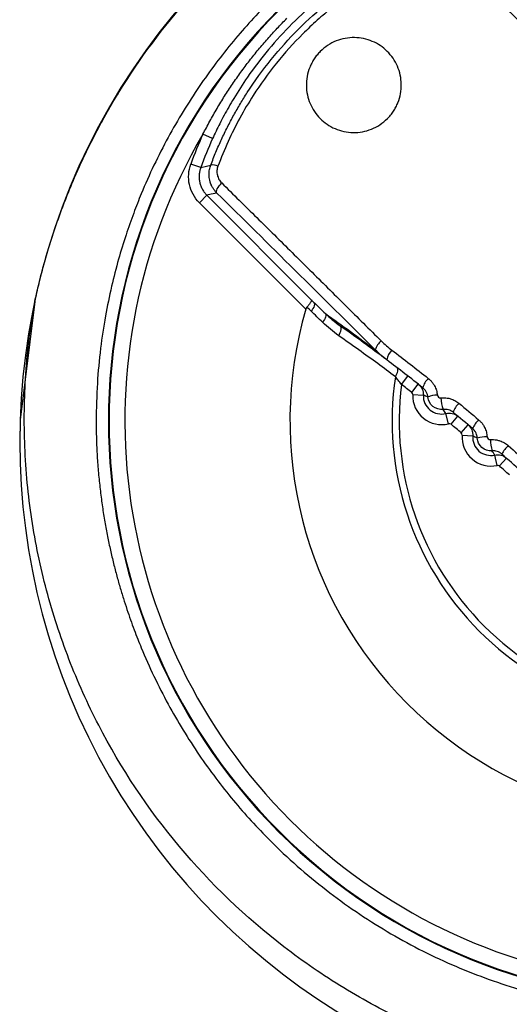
# Model space of a CAD drawing. Header units: millimetres. Extents: x 25 to 1229, y -261 to 1180.
# Tile 127 of 224: x 384 to 393, y 471 to 490. Entities that reach past the tile are written whole.
import ezdxf

# ---------------------------------------------------------------- set-up
doc = ezdxf.new("R2010")
doc.units = ezdxf.units.MM

msp = doc.modelspace()

# ---------------------------------------------------------------- linework, layer by layer
at = {"color": 7, "linetype": 'Continuous', "lineweight": 25}
for p, q in [((387.533, 487.775), (387.351, 487.858)), ((387.308, 487.225), (387.12, 487.293)), ((387.425, 486.701), (387.283, 486.56)), ((387.425, 486.701), (389.405, 484.721)), ((389.302, 484.541), (387.283, 486.56)), ((391.114, 483.116), (391.237, 483.274)), ((391.31, 482.963), (391.434, 483.12)), ((391.329, 482.921), (391.529, 482.912)), ((392.009, 482.37), (391.959, 482.564)), ((392.054, 482.36), (392.182, 482.514)), ((392.125, 482.561), (392.136, 482.552)), ((392.248, 482.197), (392.378, 482.35)), ((392.266, 482.155), (392.465, 482.139)), ((392.927, 481.581), (392.883, 481.776)), ((393.048, 481.768), (393.059, 481.758)), ((392.971, 481.569), (393.104, 481.718))]:
    msp.add_line(p, q, dxfattribs=at)
at = {"color": 7, "linetype": 'Continuous', "lineweight": 25, "flags": 128}
for points in [[(387.308, 487.225), (387.415, 487.252), (387.499, 487.273)], [(387.615, 486.743), (387.608, 486.755), (387.607, 486.773), (387.612, 486.795), (387.622, 486.82), (387.637, 486.848), (387.656, 486.877), (387.68, 486.906), (387.706, 486.934)], [(387.615, 486.743), (387.508, 486.719), (387.425, 486.701)], [(384.162, 484.686), (383.883, 482.441), (383.875, 482.003)], [(389.456, 484.67), (389.463, 484.659), (389.466, 484.643), (389.465, 484.624), (389.46, 484.603), (389.45, 484.58), (389.437, 484.555), (389.42, 484.53), (389.401, 484.504)], [(389.672, 484.457), (389.679, 484.446), (389.682, 484.43), (389.681, 484.412), (389.676, 484.391), (389.666, 484.368), (389.653, 484.343), (389.637, 484.318), (389.617, 484.293)], [(389.924, 484.039), (389.941, 484.069), (389.954, 484.099), (389.964, 484.127), (389.97, 484.154), (389.971, 484.177), (389.969, 484.197), (389.963, 484.213), (389.952, 484.224)], [(390.999, 483.259), (391.015, 483.288), (391.029, 483.315), (391.039, 483.342), (391.045, 483.366), (391.047, 483.388), (391.046, 483.406), (391.041, 483.421), (391.032, 483.432)]]:
    msp.add_lwpolyline(points, dxfattribs=at)
at = {"color": 7, "linetype": 'Continuous', "lineweight": 25}
for centre, radius, start, end in [((396.574, 482.028), 12.698, 89.9934, 270.0066), ((396.575, 482.426), 11.017, 135, 315), ((396.575, 482.426), 11.005, 135, 315), ((396.575, 482.426), 10.705, 149.5074, 300.4926), ((394.312, 484.689), 7.649, 155.5228, 160.0954), ((394.312, 484.689), 7.449, 155.5228, 160.0954), ((387.538, 487.062), 0.214, 63.351, 100.5166), ((396.575, 482.426), 7.575, 163.7832, 286.2168), ((390.909, 483.696), 0.299, 126.1673, 165.953), ((391.149, 483.538), 0.313, 133.7198, 172.6346), ((396.575, 482.426), 5.638, 171.4979, 278.5021), ((391.874, 482.967), 0.363, 133.6313, 166.568), ((396.575, 482.426), 5.504, 172.801, 277.199), ((369.847, 455.697), 34.7, 51.7902, 52.2001), ((391.873, 482.897), 0.544, 177.4782, 284.5218), ((391.873, 482.897), 0.344, 177.4782, 284.5218), ((391.79, 482.475), 0.437, 89.4189, 113.6179), ((392.567, 482.889), 0.707, 182.4583, 200.552), ((392.502, 482.447), 0.43, 133.6824, 161.1264), ((369.847, 455.697), 34.7, 49.7902, 50.2098), ((392.92, 482.087), 0.494, 133.7762, 157.4728), ((392.809, 482.112), 0.544, 175.4782, 282.5218), ((392.809, 482.112), 0.344, 175.4782, 282.5218), ((392.73, 481.441), 0.681, 89.2763, 105.1282), ((393.765, 482.098), 0.964, 181.7899, 194.5435), ((393.595, 481.485), 0.654, 134.0026, 151.7403), ((369.847, 455.697), 34.7, 47.7902, 48.2098)]:
    msp.add_arc(centre, radius, start, end, dxfattribs=at)
for points, knots in [([(384.162, 484.686), (384.188, 484.8), (384.239, 485.028), (384.326, 485.362), (384.42, 485.688), (384.521, 486.004), (384.627, 486.311), (384.739, 486.609), (384.856, 486.898), (384.977, 487.177), (385.101, 487.447), (385.229, 487.708), (385.359, 487.959), (385.491, 488.202), (385.626, 488.436), (386.101, 489.225), (387.016, 490.453), (388.595, 491.954), (390.368, 493.146), (391.907, 493.837), (393.036, 494.199), (393.738, 494.381), (394.446, 494.522), (395.156, 494.621), (395.866, 494.683), (396.339, 494.691), (396.575, 494.695)], [0, 0, 0, 0, 0.020493, 0.040583, 0.060268, 0.07955, 0.098427, 0.116901, 0.134971, 0.152638, 0.1699, 0.186758, 0.203213, 0.219264, 0.234911, 0.250154, 0.379821, 0.50001, 0.627937, 0.74987, 0.79218, 0.834241, 0.876053, 0.917617, 0.958933, 1, 1, 1, 1]), ([(396.575, 493.676), (396.459, 493.675), (396.226, 493.673), (395.875, 493.656), (395.524, 493.629), (395.172, 493.59), (394.82, 493.54), (394.468, 493.479), (394.117, 493.406), (393.766, 493.321), (393.417, 493.225), (393.069, 493.118), (392.723, 492.998), (392.38, 492.867), (392.04, 492.723), (391.703, 492.568), (391.37, 492.402), (391.041, 492.223), (390.717, 492.033), (390.398, 491.831), (390.085, 491.617), (389.777, 491.393), (389.477, 491.156), (389.183, 490.909), (388.896, 490.65), (388.465, 490.234), (387.905, 489.621), (387.256, 488.759), (386.665, 487.792), (386.275, 486.975), (386.029, 486.35), (385.884, 485.936), (385.742, 485.474), (385.61, 484.961), (385.494, 484.398), (385.402, 483.785), (385.338, 483.122), (385.329, 482.663), (385.325, 482.426)], [0, 0, 0, 0, 0.019743, 0.039581, 0.059514, 0.079542, 0.099665, 0.119884, 0.140197, 0.160606, 0.18111, 0.201709, 0.222404, 0.243193, 0.264078, 0.285058, 0.306133, 0.327304, 0.348569, 0.36993, 0.391386, 0.412938, 0.434584, 0.456326, 0.478163, 0.500095, 0.558007, 0.618981, 0.683018, 0.750116, 0.772345, 0.797147, 0.824523, 0.854472, 0.886995, 0.92209, 0.959759, 1, 1, 1, 1]), ([(387.499, 487.273), (387.531, 487.356), (387.594, 487.52), (387.701, 487.76), (387.813, 487.993), (387.933, 488.219), (388.058, 488.437), (388.282, 488.798), (388.632, 489.282), (389.149, 489.856), (389.724, 490.373), (390.277, 490.773), (390.789, 491.077), (391.245, 491.309), (391.565, 491.437), (391.728, 491.502)], [0, 0, 0, 0, 0.043488, 0.086307, 0.128459, 0.169952, 0.210791, 0.250981, 0.376611, 0.500383, 0.624503, 0.750526, 0.831074, 0.914218, 1, 1, 1, 1]), ([(391.226, 491.468), (391.165, 491.44), (391.036, 491.38), (390.837, 491.279), (390.645, 491.174), (390.383, 491.021), (389.823, 490.658), (389.017, 489.985), (388.343, 489.178), (387.982, 488.62), (387.809, 488.325), (387.672, 488.072), (387.577, 487.869), (387.533, 487.775)], [0, 0, 0, 0, 0.038006, 0.079798, 0.125376, 0.161462, 0.25035, 0.500371, 0.748732, 0.838363, 0.874143, 0.941446, 1, 1, 1, 1]), ([(391.747, 491.367), (391.67, 491.337), (391.514, 491.278), (391.286, 491.178), (391.062, 491.071), (390.842, 490.956), (390.626, 490.834), (390.379, 490.681), (390.103, 490.494), (389.803, 490.265), (389.515, 490.021), (389.151, 489.677), (388.732, 489.21), (388.341, 488.668), (388.044, 488.166), (387.818, 487.719), (387.695, 487.409), (387.634, 487.254)], [0, 0, 0, 0, 0.041977, 0.083719, 0.125283, 0.166726, 0.208107, 0.249484, 0.311894, 0.374624, 0.437395, 0.499703, 0.624134, 0.749065, 0.832296, 0.915783, 1, 1, 1, 1]), ([(395.064, 488.268), (394.951, 488.382), (394.726, 488.609), (394.389, 488.948), (394.053, 489.287), (393.718, 489.625), (393.385, 489.961), (393.053, 490.297), (392.722, 490.631), (392.393, 490.964), (392.176, 491.185), (392.067, 491.295)], [0, 0, 0, 0, 0.11032, 0.220839, 0.331554, 0.442468, 0.553579, 0.664888, 0.776394, 0.888098, 1, 1, 1, 1]), ([(387.351, 487.858), (387.393, 487.94), (387.478, 488.105), (387.616, 488.345), (387.76, 488.581), (387.911, 488.81), (388.068, 489.034), (388.232, 489.252), (388.401, 489.463), (388.577, 489.668), (388.757, 489.866), (388.882, 489.993), (388.944, 490.057)], [0, 0, 0, 0, 0.1020411, 0.2036662, 0.3048605, 0.4056095, 0.5058992, 0.6057159, 0.7050466, 0.8038788, 0.9022004, 1, 1, 1, 1]), ([(390.847, 488.153), (390.868, 488.175), (390.91, 488.219), (390.963, 488.293), (391.01, 488.371), (391.06, 488.481), (391.103, 488.626), (391.117, 488.804), (391.097, 488.981), (391.025, 489.203), (390.861, 489.445), (390.618, 489.606), (390.398, 489.676), (390.224, 489.695), (390.047, 489.681), (389.874, 489.63), (389.711, 489.548), (389.62, 489.467), (389.575, 489.426)], [0, 0, 0, 0, 0.031453, 0.062591, 0.093768, 0.125337, 0.187563, 0.250531, 0.312701, 0.375661, 0.500203, 0.624563, 0.687624, 0.749614, 0.812628, 0.87456, 0.937586, 1, 1, 1, 1]), ([(389.575, 489.426), (389.554, 489.404), (389.512, 489.36), (389.459, 489.286), (389.413, 489.208), (389.362, 489.099), (389.32, 488.954), (389.306, 488.778), (389.325, 488.603), (389.395, 488.383), (389.556, 488.14), (389.798, 487.976), (390.019, 487.904), (390.196, 487.884), (390.374, 487.898), (390.547, 487.949), (390.71, 488.031), (390.801, 488.112), (390.847, 488.153)], [0, 0, 0, 0, 0.0314473, 0.0625683, 0.0937316, 0.1253044, 0.1875312, 0.2505847, 0.3125971, 0.3757467, 0.5004165, 0.6249313, 0.6876212, 0.7499058, 0.8126806, 0.8748842, 0.9375511, 1, 1, 1, 1]), ([(387.283, 486.56), (387.189, 486.654), (387.123, 486.775), (387.066, 487.032), (387.075, 487.168), (387.12, 487.293)], [0, 0, 0, 0, 0.5, 0.5, 1, 1, 1, 1]), ([(387.308, 487.225), (387.301, 487.203), (387.287, 487.159), (387.278, 487.089), (387.278, 487.017), (387.288, 486.946), (387.309, 486.876), (387.34, 486.811), (387.378, 486.752), (387.409, 486.718), (387.425, 486.701)], [0, 0, 0, 0, 0.120609, 0.244905, 0.371786, 0.500001, 0.628217, 0.755098, 0.879392, 1, 1, 1, 1]), ([(387.615, 486.743), (387.599, 486.76), (387.568, 486.792), (387.534, 486.844), (387.511, 486.891), (387.495, 486.929), (387.486, 486.959), (387.481, 486.977), (387.471, 487.02), (387.464, 487.089), (387.471, 487.186), (387.49, 487.245), (387.499, 487.273)], [0, 0, 0, 0, 0.1245103, 0.2335523, 0.3251325, 0.398028, 0.4515969, 0.485566, 0.4998521, 0.6796356, 0.8470143, 1, 1, 1, 1]), ([(387.634, 487.254), (387.629, 487.24), (387.62, 487.212), (387.615, 487.169), (387.615, 487.125), (387.625, 487.068), (387.65, 486.999), (387.687, 486.956), (387.706, 486.934)], [0, 0, 0, 0, 0.123131, 0.245397, 0.369671, 0.498689, 0.749382, 1, 1, 1, 1]), ([(387.706, 486.934), (387.816, 486.825), (388.037, 486.608), (388.37, 486.279), (388.704, 485.948), (389.04, 485.616), (389.376, 485.283), (389.714, 484.948), (390.053, 484.612), (390.392, 484.275), (390.619, 484.05), (390.733, 483.937)], [0, 0, 0, 0, 0.111902, 0.223606, 0.335112, 0.446421, 0.557532, 0.668446, 0.779161, 0.88968, 1, 1, 1, 1]), ([(396.575, 469.839), (396.46, 469.84), (396.23, 469.841), (395.886, 469.856), (395.542, 469.879), (395.2, 469.912), (394.859, 469.954), (394.519, 470.006), (394.18, 470.067), (393.504, 470.207), (392.504, 470.487), (391.223, 471.003), (390.007, 471.654), (388.492, 472.694), (386.822, 474.295), (385.541, 476.222), (384.786, 477.898), (384.361, 479.209), (384.079, 480.56), (383.97, 481.707), (383.957, 482.627), (383.986, 483.316), (384.05, 484.004), (384.125, 484.458), (384.162, 484.686)], [0, 0, 0, 0, 0.015663, 0.031291, 0.046896, 0.062489, 0.078083, 0.093687, 0.109316, 0.124979, 0.187623, 0.250264, 0.312636, 0.375007, 0.499862, 0.624929, 0.687249, 0.749614, 0.812157, 0.874754, 0.906098, 0.937358, 0.968627, 1, 1, 1, 1]), ([(389.405, 484.721), (389.406, 484.72), (389.408, 484.716), (389.408, 484.705), (389.401, 484.688), (389.388, 484.664), (389.364, 484.628), (389.336, 484.596), (389.322, 484.58)], [0, 0, 0, 0, 0.066174, 0.249745, 0.387621, 0.500881, 0.763888, 1, 1, 1, 1]), ([(389.672, 484.457), (389.714, 484.418), (389.803, 484.334), (389.901, 484.262), (389.952, 484.224)], [0, 0, 0, 0, 0.472648, 1, 1, 1, 1]), ([(390.999, 483.259), (390.887, 483.343), (390.658, 483.515), (390.3, 483.775), (390.052, 483.949), (389.924, 484.039)], [0, 0, 0, 0, 0.3127324, 0.6460195, 1, 1, 1, 1]), ([(391.114, 483.116), (391.093, 483.142), (391.054, 483.192), (391.016, 483.238), (390.999, 483.259)], [0, 0, 0, 0, 0.5418769, 1, 1, 1, 1]), ([(391.624, 483.229), (391.639, 483.216), (391.67, 483.189), (391.71, 483.142), (391.748, 483.081), (391.781, 483.004), (391.79, 482.943), (391.795, 482.912)], [0, 0, 0, 0, 0.167198, 0.332984, 0.500361, 0.750838, 1, 1, 1, 1]), ([(391.434, 483.12), (391.464, 483.096), (391.49, 483.064), (391.523, 482.991), (391.53, 482.95), (391.529, 482.912)], [0, 0, 0, 0, 0.5, 0.5, 1, 1, 1, 1]), ([(391.434, 483.12), (391.443, 483.112), (391.459, 483.1), (391.481, 483.082), (391.495, 483.072), (391.502, 483.066), (391.503, 483.065)], [0, 0, 0, 0, 0.424992, 0.699986, 0.974981, 1, 1, 1, 1]), ([(391.615, 482.876), (391.613, 482.892), (391.608, 482.926), (391.591, 482.966), (391.564, 483.011), (391.539, 483.034), (391.521, 483.051)], [0, 0, 0, 0, 0.232866, 0.499991, 0.632033, 1, 1, 1, 1]), ([(391.905, 482.641), (391.836, 482.632), (391.764, 482.653), (391.656, 482.74), (391.621, 482.806), (391.615, 482.876)], [0, 0, 0, 0, 0.5, 0.5, 1, 1, 1, 1]), ([(391.861, 482.859), (391.881, 482.861), (391.922, 482.864), (391.984, 482.858), (392.054, 482.843), (392.131, 482.812), (392.18, 482.776), (392.205, 482.758)], [0, 0, 0, 0, 0.166374, 0.332039, 0.500128, 0.750505, 1, 1, 1, 1]), ([(392.095, 482.586), (392.082, 482.596), (392.054, 482.616), (392.007, 482.635), (391.956, 482.645), (391.922, 482.642), (391.905, 482.641)], [0, 0, 0, 0, 0.247468, 0.500152, 0.748844, 1, 1, 1, 1]), ([(391.959, 482.564), (391.996, 482.574), (392.037, 482.575), (392.116, 482.557), (392.153, 482.538), (392.182, 482.514)], [0, 0, 0, 0, 0.5, 0.5, 1, 1, 1, 1]), ([(385.325, 482.426), (385.326, 482.312), (385.328, 482.089), (385.343, 481.759), (385.367, 481.439), (385.399, 481.131), (385.437, 480.833), (385.482, 480.547), (385.532, 480.271), (385.587, 480.007), (385.646, 479.754), (385.708, 479.512), (385.773, 479.282), (385.839, 479.062), (385.907, 478.853), (385.975, 478.655), (386.044, 478.468), (386.112, 478.292), (386.306, 477.812), (386.665, 477.06), (387.255, 476.093), (387.904, 475.233), (388.537, 474.539), (389.131, 473.981), (389.678, 473.529), (390.247, 473.116), (390.836, 472.742), (391.442, 472.407), (392.062, 472.113), (392.693, 471.86), (393.333, 471.646), (393.979, 471.473), (394.628, 471.339), (395.279, 471.245), (395.928, 471.187), (396.36, 471.179), (396.575, 471.176)], [0, 0, 0, 0, 0.019266, 0.037962, 0.056086, 0.073641, 0.090625, 0.107038, 0.12288, 0.138152, 0.152854, 0.166985, 0.180545, 0.193535, 0.205954, 0.217802, 0.22908, 0.239787, 0.249924, 0.316997, 0.380993, 0.441914, 0.499758, 0.540191, 0.580299, 0.620081, 0.659537, 0.698668, 0.737473, 0.775953, 0.814108, 0.851937, 0.88944, 0.926619, 0.963472, 1, 1, 1, 1]), ([(392.378, 482.35), (392.407, 482.325), (392.431, 482.292), (392.462, 482.218), (392.468, 482.177), (392.465, 482.139)], [0, 0, 0, 0, 0.5, 0.5, 1, 1, 1, 1]), ([(392.578, 482.444), (392.593, 482.43), (392.624, 482.403), (392.661, 482.354), (392.697, 482.291), (392.728, 482.214), (392.735, 482.153), (392.738, 482.122)], [0, 0, 0, 0, 0.166855, 0.332623, 0.500333, 0.751052, 1, 1, 1, 1]), ([(392.552, 482.099), (392.551, 482.11), (392.549, 482.133), (392.538, 482.172), (392.515, 482.224), (392.483, 482.257), (392.464, 482.277)], [0, 0, 0, 0, 0.161239, 0.334334, 0.592737, 1, 1, 1, 1]), ([(392.831, 481.856), (392.763, 481.85), (392.692, 481.873), (392.588, 481.963), (392.555, 482.03), (392.552, 482.099)], [0, 0, 0, 0, 0.5, 0.5, 1, 1, 1, 1]), ([(392.801, 482.068), (392.821, 482.069), (392.862, 482.071), (392.923, 482.063), (392.992, 482.045), (393.068, 482.012), (393.117, 481.974), (393.141, 481.955)], [0, 0, 0, 0, 0.1664651, 0.3321494, 0.5001658, 0.7506034, 1, 1, 1, 1]), ([(393.019, 481.794), (393.006, 481.804), (392.979, 481.826), (392.932, 481.846), (392.882, 481.858), (392.848, 481.857), (392.831, 481.856)], [0, 0, 0, 0, 0.247359, 0.500044, 0.749269, 1, 1, 1, 1]), ([(392.883, 481.776), (392.92, 481.784), (392.962, 481.784), (393.04, 481.764), (393.076, 481.744), (393.104, 481.718)], [0, 0, 0, 0, 0.5, 0.5, 1, 1, 1, 1])]:
    msp.add_open_spline(points, degree=3, knots=knots, dxfattribs=at)
for points in [[(392.258, 491.386), (393.221, 490.411), (394.219, 489.402), (395.233, 488.382)], [(390.619, 483.768), (389.599, 484.782), (388.59, 485.78), (387.615, 486.743)], [(389.322, 484.58), (389.313, 484.57), (389.306, 484.556), (389.302, 484.541)], [(389.401, 484.504), (389.375, 484.529), (389.349, 484.555), (389.322, 484.58)], [(389.405, 484.721), (389.422, 484.704), (389.439, 484.687), (389.456, 484.67)], [(389.456, 484.67), (389.528, 484.599), (389.6, 484.528), (389.672, 484.457)], [(389.617, 484.293), (389.545, 484.363), (389.473, 484.434), (389.401, 484.504)], [(389.672, 484.457), (389.992, 484.233), (390.307, 484.003), (390.619, 483.768)], [(389.924, 484.039), (389.816, 484.115), (389.713, 484.199), (389.617, 484.293)], [(390.838, 483.578), (390.546, 483.798), (390.251, 484.013), (389.952, 484.224)], [(390.733, 483.937), (390.795, 483.875), (390.862, 483.818), (390.932, 483.764)], [(390.838, 483.578), (390.761, 483.637), (390.688, 483.7), (390.619, 483.768)], [(390.932, 483.764), (391.164, 483.589), (391.395, 483.411), (391.624, 483.229)], [(391.521, 483.051), (391.295, 483.23), (391.067, 483.406), (390.838, 483.578)], [(391.329, 482.921), (391.33, 482.937), (391.322, 482.953), (391.31, 482.963)], [(391.615, 482.876), (391.586, 482.887), (391.557, 482.899), (391.529, 482.912)], [(391.795, 482.912), (391.798, 482.881), (391.829, 482.855), (391.861, 482.859)], [(392.205, 482.758), (392.33, 482.654), (392.455, 482.55), (392.578, 482.444)], [(391.959, 482.564), (391.94, 482.589), (391.922, 482.614), (391.905, 482.641)], [(392.464, 482.277), (392.342, 482.381), (392.219, 482.484), (392.095, 482.586)], [(392.054, 482.36), (392.042, 482.371), (392.024, 482.374), (392.009, 482.37)], [(392.266, 482.155), (392.267, 482.171), (392.261, 482.187), (392.248, 482.197)], [(392.552, 482.099), (392.522, 482.111), (392.493, 482.125), (392.465, 482.139)], [(392.738, 482.122), (392.74, 482.092), (392.77, 482.065), (392.801, 482.068)], [(393.141, 481.955), (393.263, 481.846), (393.384, 481.737), (393.505, 481.627)], [(392.883, 481.776), (392.865, 481.802), (392.848, 481.828), (392.831, 481.856)], [(393.379, 481.47), (393.259, 481.579), (393.14, 481.687), (393.019, 481.794)], [(392.971, 481.569), (392.959, 481.58), (392.942, 481.584), (392.927, 481.581)]]:
    msp.add_open_spline(points, degree=3, dxfattribs=at)

doc.saveas('drawing.dxf')
